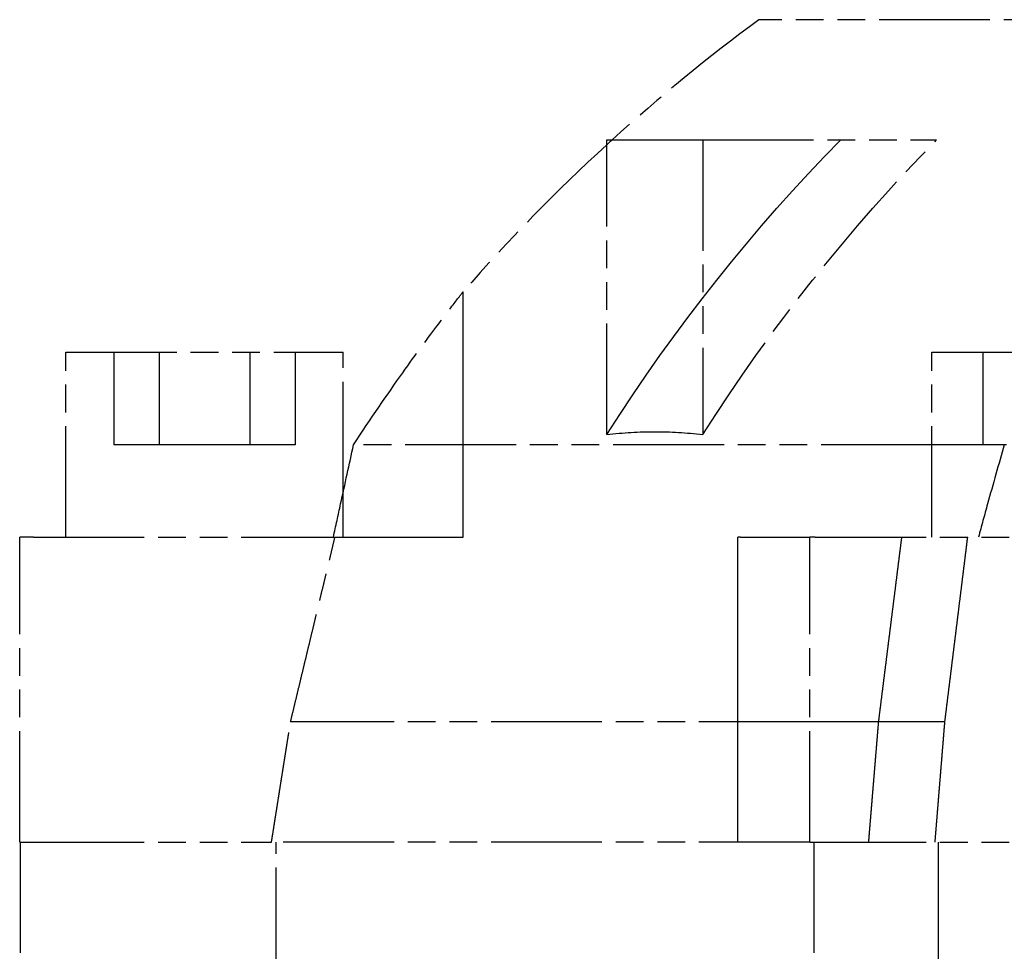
# Model space of a CAD drawing. Header units: millimetres. Extents: x -34725 to 178350, y -13707 to 126150.
# Tile 196 of 256: x 51788 to 51895, y 4668 to 4769. Entities that reach past the tile are written whole.
import ezdxf

# ---------------------------------------------------------------- set-up
doc = ezdxf.new("R2010")
doc.units = ezdxf.units.MM
doc.linetypes.add('AM_ISO09W050', pattern=[22.5, 12, -1.5, 3, -1.5, 3, -1.5])
doc.layers.add('AM_11', color=3, linetype='AM_ISO09W050', lineweight=25)

msp = doc.modelspace()

# ---------------------------------------------------------------- linework, layer by layer
at = {"layer": 'AM_11'}
for p, q in [((52388.152, 4769.188), (51868.152, 4769.188)), ((51851.695, 4724.293), (51851.695, 4756.188)), ((51851.695, 4756.188), (51862.077, 4756.188)), ((51862.077, 4756.188), (51862.077, 4724.293)), ((51862.077, 4756.188), (51887.387, 4756.188)), ((51793.152, 4733.188), (51823.152, 4733.188)), ((51793.152, 4713.188), (51793.152, 4733.188)), ((51823.152, 4717.992), (51823.152, 4733.188)), ((51886.878, 4733.188), (51916.878, 4733.188)), ((51886.878, 4713.188), (51886.878, 4733.188)), ((51886.878, 4723.188), (51824.285, 4723.188)), ((51789.634, 4713.188), (51788.152, 4713.188)), ((51788.152, 4680.188), (51788.152, 4713.188)), ((51789.634, 4713.188), (51822.277, 4713.188)), ((51874.252, 4713.188), (51873.667, 4713.188)), ((51873.667, 4680.188), (51873.667, 4713.188)), ((51874.252, 4713.188), (51908.997, 4713.188)), ((51873.667, 4693.188), (51817.465, 4693.188)), ((51788.152, 4680.188), (51789.634, 4680.188)), ((51788.202, 4680.188), (51788.202, 4660.256)), ((51789.634, 4680.188), (51815.405, 4680.188)), ((51873.667, 4680.188), (51815.405, 4680.188)), ((51815.906, 4665.422), (51815.906, 4680.188)), ((51873.667, 4680.188), (51874.252, 4680.188)), ((51874.092, 4680.188), (51874.092, 4660.188)), ((51874.252, 4680.188), (51908.997, 4680.188))]:
    msp.add_line(p, q, dxfattribs=at)
at = {"layer": 'AM_11', "ltscale": 21.417301}
msp.add_line((51836.152, 4713.188), (51836.152, 4739.75), dxfattribs=at)
at = {"layer": 'AM_11', "ltscale": 9.523383}
for p, q in [((51798.337, 4733.188), (51798.337, 4723.188)), ((51803.245, 4733.188), (51803.245, 4723.188)), ((51813.059, 4733.188), (51813.059, 4723.188)), ((51817.967, 4733.188), (51817.967, 4723.188)), ((51892.397, 4733.188), (51892.397, 4723.188))]:
    msp.add_line(p, q, dxfattribs=at)
at = {"layer": 'AM_11', "ltscale": 9.347156}
for p, q in [((51803.245, 4723.188), (51798.337, 4723.188)), ((51813.059, 4723.188), (51803.245, 4723.188)), ((51817.967, 4723.188), (51813.059, 4723.188)), ((51894.938, 4723.188), (51892.397, 4723.188))]:
    msp.add_line(p, q, dxfattribs=at)
at = {"layer": 'AM_11', "ltscale": 8.435425}
msp.add_line((51892.397, 4723.188), (51886.878, 4723.188), dxfattribs=at)
at = {"layer": 'AM_11', "ltscale": 4.575207}
msp.add_line((51823.152, 4713.188), (51823.152, 4717.992), dxfattribs=at)
at = {"layer": 'AM_11', "ltscale": 26.043617}
msp.add_line((51822.277, 4713.188), (51836.152, 4713.188), dxfattribs=at)
at = {"layer": 'AM_11', "ltscale": 0.997197}
msp.add_line((51866.156, 4713.188), (51865.889, 4713.188), dxfattribs=at)
at = {"layer": 'AM_11', "ltscale": 26.608612}
msp.add_line((51865.889, 4680.188), (51865.889, 4713.188), dxfattribs=at)
at = {"layer": 'AM_11', "ltscale": 14.414419}
msp.add_line((51866.156, 4713.188), (51873.667, 4713.188), dxfattribs=at)
at = {"layer": 'AM_11', "ltscale": 28.947098}
msp.add_line((51888.248, 4693.188), (51873.667, 4693.188), dxfattribs=at)
at = {"layer": 'AM_11', "ltscale": 24.189648}
msp.add_line((51887.556, 4680.188), (51887.556, 4660.188), dxfattribs=at)
at = {"layer": 'AM_11'}
for start, end in [(126.37182, 132.25278), (132.47821, 138.85292)]:
    msp.add_arc((51986.757, 4608.151), 200, start, end, dxfattribs=at)
at = {"layer": 'AM_11', "ltscale": 0.749319}
msp.add_arc((51986.757, 4608.151), 200, 132.25278, 132.47821, dxfattribs=at)
at = {"layer": 'AM_11', "ltscale": 25.861143, "extrusion": (0, 0, -1)}
msp.add_ellipse((51997.178, 4608.006), major_axis=(0.538, -200.122), ratio=0.8928669, start_param=2.1932514, end_param=2.4069476, dxfattribs=at)
at = {"layer": 'AM_11', "extrusion": (0, 0, -1)}
msp.add_ellipse((52007.56, 4608.006), major_axis=(0.538, -200.122), ratio=0.8928669, start_param=2.1932513, end_param=2.4069474, dxfattribs=at)
at = {"layer": 'AM_11'}
for points, knots in [([(51824.285, 4723.188), (51826.137, 4726.01), (51827.953, 4728.65), (51831.073, 4733.032), (51832.414, 4734.846), (51834.385, 4737.466), (51835.089, 4738.38), (51835.842, 4739.353), (51836.031, 4739.594), (51836.138, 4739.732), (51836.152, 4739.75), (51836.152, 4739.75)], [-76.1222522, -76.1222522, -76.1222522, -76.1222522, -73.8183503, -73.8183503, -71.7785381, -71.7785381, -70.1131107, -70.1131107, -69.0483944, -69.0483944, -68.6647427, -68.6647427, -68.6647427, -68.6647427]), ([(51851.695, 4724.293), (51853.46, 4724.499), (51855.196, 4724.597), (51856.886, 4724.597), (51858.575, 4724.597), (51860.311, 4724.499), (51862.077, 4724.293)], [-1.1227258, -1.1227258, -1.1227258, -1.1227258, 0, 0, 0, 1.1227259, 1.1227259, 1.1227259, 1.1227259]), ([(51822.1, 4713.188), (51822.363, 4714.386), (51822.626, 4715.584), (51823.356, 4718.923), (51823.822, 4721.06), (51824.285, 4723.188)], [3.01500036, 3.01500036, 3.01500036, 3.01500036, 3.3549461, 3.3549461, 3.96289767, 3.96289767, 3.96289767, 3.96289767])]:
    msp.add_open_spline(points, degree=3, knots=knots, dxfattribs=at)
at = {"layer": 'AM_11', "ltscale": 9.893517}
msp.add_open_spline([(51894.713, 4723.188), (51894.097, 4721.06), (51893.493, 4718.923), (51892.567, 4715.584), (51892.239, 4714.386), (51891.914, 4713.188)], degree=3, knots=[2.74699454, 2.74699454, 2.74699454, 2.74699454, 3.3549461, 3.3549461, 3.69489184, 3.69489184, 3.69489184, 3.69489184], dxfattribs=at)
at = {"layer": 'AM_11'}
for points, weights in [([(51817.465, 4693.188), (51819.889, 4703.274), (51822.277, 4713.188)], [1, 1.0000324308, 1]), ([(51815.405, 4680.188), (51816.438, 4686.712), (51817.465, 4693.188)], [1, 1.00000581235, 1])]:
    msp.add_rational_spline(points, weights, degree=2, dxfattribs=at)
at = {"layer": 'AM_11', "ltscale": 24.952312}
msp.add_rational_spline([(51881.114, 4693.188), (51882.379, 4703.277), (51883.626, 4713.188)], [1, 1.00003339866, 1], degree=2, dxfattribs=at)
at = {"layer": 'AM_11', "ltscale": 24.930536}
msp.add_rational_spline([(51890.723, 4713.188), (51889.495, 4703.274), (51888.248, 4693.188)], [1, 1.00003243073, 1], degree=2, dxfattribs=at)
at = {"layer": 'AM_11', "ltscale": 12.550978}
msp.add_rational_spline([(51880.04, 4680.188), (51880.579, 4686.712), (51881.114, 4693.188)], [1, 1.00000598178, 1], degree=2, dxfattribs=at)
at = {"layer": 'AM_11', "ltscale": 12.546185}
msp.add_rational_spline([(51888.248, 4693.188), (51887.72, 4686.712), (51887.189, 4680.188)], [1, 1.0000058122, 1], degree=2, dxfattribs=at)

doc.saveas('drawing.dxf')
